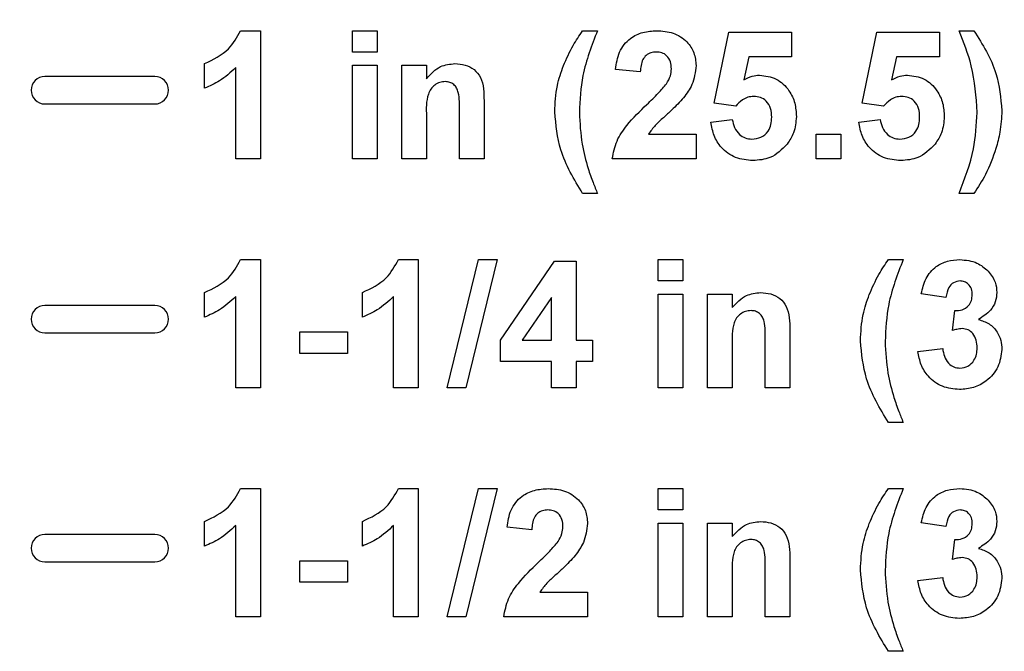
# Model space of a CAD drawing. Header units: inches. Extents: x 0.3 to 33.8, y 0.2 to 21.7.
# Tile 153 of 209: x 26.618 to 26.833, y 9.436 to 9.574. Entities that reach past the tile are written whole.
import ezdxf

# ---------------------------------------------------------------- set-up
doc = ezdxf.new("R2010")
doc.units = ezdxf.units.IN
doc.header["$MEASUREMENT"] = 0
doc.layers.add('BORDERS', color=7, linetype='Continuous')
doc.styles.add('SLDTEXTSTYLE0', font='TXT', dxfattribs={"width": 0.75})
doc.dimstyles.new('SLDDIMSTYLE0', dxfattribs={"dimtxt": 0.137795, "dimasz": 0.14, "dimexe": 0, "dimexo": 0.0625, "dimgap": 0.034449, "dimtad": 1, "dimdec": 3, "dimlfac": 5, "dimrnd": 1e-09, "dimzin": 12, "dimdsep": 46, "dimtxsty": 'SLDTEXTSTYLE0', "dimblk1": 'CLOSED', "dimblk2": 'CLOSED', "dimsah": 1, "dimcen": 0.09, "dimadec": 0, "dimazin": 3, "dimtfac": 1, "dimtdec": 3, "dimtofl": 0, "dimtmove": 0, "dimatfit": 3, "dimldrblk": 'CLOSED', "dimfxl": 0, "dimfrac": 2, "dimtolj": 1, "dimtzin": 12, "dimarcsym": 0})

# ---------------------------------------------------------------- blocks, each defined once
blk = doc.blocks.new('_Closed')
at = {"color": 0, "linetype": 'ByBlock', "lineweight": -2}
for p, q in [((-1, 0.166667), (0, 0)), ((-1, 0.166667), (-1, -0.166667)), ((0, 0), (-1, -0.166667)), ((0, 0), (-1, 0))]:
    blk.add_line(p, q, dxfattribs=at)
blk = doc.blocks.new('_D_14')
at = {"layer": 'BORDERS'}
for p, q in [((24.14414, 12.30188), (24.10215, 12.30188)), ((24.10215, 12.30188), (24.10215, 12.08313)), ((24.5514, 12.30188), (24.59338, 12.30188)), ((24.59338, 12.30188), (24.59338, 12.08313)), ((24.10215, 12.08313), (24.14414, 12.08313)), ((24.59338, 12.08313), (24.5514, 12.08313)), ((18.46353, 9.64151), (18.46353, 11.91633)), ((27.31498, 9.55759), (27.31498, 11.91633)), ((18.46353, 11.87696), (27.31498, 11.87696))]:
    blk.add_line(p, q, dxfattribs=at)
at = {"layer": 'BORDERS', "xscale": 0.14, "yscale": 0.14}
for p, rotation in [((18.46353, 11.87696, -0.1545), 180), ((27.31498, 11.87696, -0.1545), 360)]:
    blk.add_blockref('_Closed', p, dxfattribs=dict(at, rotation=rotation))
at = {"layer": 'BORDERS', "char_height": 0.137795, "attachment_point": 1, "style": 'SLDTEXTSTYLE0'}
for s, insert in [('1124', (24.14414, 12.26076)), ('44.257', (24.06777, 12.05459))]:
    blk.add_mtext(s, dxfattribs=dict(at, insert=insert))

msp = doc.modelspace()

# ---------------------------------------------------------------- linework, layer by layer
at = {"color": 7, "linetype": 'Continuous', "lineweight": 25}
for p, q in [((26.66643, 9.57196), (26.67075, 9.57196)), ((26.67075, 9.57196), (26.67075, 9.54396)), ((26.69086, 9.57196), (26.69624, 9.57196)), ((26.69086, 9.5673), (26.69086, 9.57196)), ((26.69624, 9.57196), (26.69624, 9.5673)), ((26.74111, 9.57196), (26.74434, 9.57196)), ((26.76983, 9.55611), (26.77306, 9.57161)), ((26.77306, 9.57161), (26.7867, 9.57161)), ((26.7867, 9.57161), (26.7867, 9.56622)), ((26.80214, 9.55611), (26.80537, 9.57161)), ((26.80537, 9.57161), (26.81901, 9.57161)), ((26.81901, 9.57161), (26.81901, 9.56622)), ((26.82332, 9.57196), (26.82655, 9.57196)), ((26.69624, 9.5673), (26.69086, 9.5673)), ((26.77737, 9.56622), (26.77628, 9.56122)), ((26.7867, 9.56622), (26.77737, 9.56622)), ((26.80968, 9.56622), (26.80858, 9.56122)), ((26.81901, 9.56622), (26.80968, 9.56622)), ((26.65855, 9.5594), (26.65855, 9.56478)), ((26.66537, 9.54396), (26.66537, 9.5639)), ((26.69086, 9.56443), (26.69624, 9.56443)), ((26.69086, 9.54396), (26.69086, 9.56443)), ((26.69624, 9.56443), (26.69624, 9.54396)), ((26.70163, 9.56443), (26.70701, 9.56443)), ((26.70163, 9.54396), (26.70163, 9.56443)), ((26.70701, 9.56443), (26.70701, 9.56148)), ((26.64768, 9.56196), (26.62368, 9.56196)), ((26.75368, 9.56299), (26.74829, 9.56352)), ((26.62368, 9.55596), (26.64768, 9.55596)), ((26.71957, 9.55662), (26.71957, 9.54396)), ((26.77453, 9.55545), (26.76983, 9.55611)), ((26.80683, 9.55545), (26.80214, 9.55611)), ((26.70701, 9.55328), (26.70701, 9.54396)), ((26.71419, 9.54396), (26.71419, 9.55446)), ((26.76911, 9.55197), (26.77378, 9.55258)), ((26.80142, 9.55197), (26.80609, 9.55258)), ((26.75548, 9.54935), (26.76588, 9.54935)), ((26.76588, 9.54935), (26.76588, 9.54396)), ((26.79209, 9.54935), (26.79747, 9.54935)), ((26.79209, 9.54396), (26.79209, 9.54935)), ((26.79747, 9.54935), (26.79747, 9.54396)), ((26.67075, 9.54396), (26.66537, 9.54396)), ((26.69624, 9.54396), (26.69086, 9.54396)), ((26.70701, 9.54396), (26.70163, 9.54396)), ((26.71957, 9.54396), (26.71419, 9.54396)), ((26.76588, 9.54396), (26.74757, 9.54396)), ((26.79747, 9.54396), (26.79209, 9.54396)), ((26.74434, 9.53643), (26.74111, 9.53643)), ((26.82655, 9.53643), (26.82332, 9.53643)), ((26.66643, 9.52196), (26.67075, 9.52196)), ((26.67075, 9.52196), (26.67075, 9.49396)), ((26.7009, 9.52196), (26.70522, 9.52196)), ((26.70522, 9.52196), (26.70522, 9.49396)), ((26.71156, 9.49396), (26.71839, 9.52196)), ((26.72245, 9.52196), (26.71563, 9.49396)), ((26.71839, 9.52196), (26.72245, 9.52196)), ((26.72316, 9.50436), (26.735, 9.52161)), ((26.735, 9.52161), (26.73968, 9.52161)), ((26.73968, 9.52161), (26.73968, 9.50437)), ((26.75763, 9.52196), (26.76301, 9.52196)), ((26.75763, 9.5173), (26.75763, 9.52196)), ((26.76301, 9.52196), (26.76301, 9.5173)), ((26.80788, 9.52196), (26.81111, 9.52196)), ((26.76301, 9.5173), (26.75763, 9.5173)), ((26.65855, 9.5094), (26.65855, 9.51478)), ((26.69301, 9.5094), (26.69301, 9.51478)), ((26.75763, 9.51443), (26.76301, 9.51443)), ((26.75763, 9.49396), (26.75763, 9.51443)), ((26.76301, 9.51443), (26.76301, 9.49396)), ((26.76839, 9.51443), (26.77378, 9.51443)), ((26.76839, 9.49396), (26.76839, 9.51443)), ((26.77378, 9.51443), (26.77378, 9.51148)), ((26.82045, 9.51371), (26.81506, 9.51452)), ((26.66537, 9.49396), (26.66537, 9.5139)), ((26.69983, 9.49396), (26.69983, 9.5139)), ((26.73429, 9.5137), (26.72789, 9.50437)), ((26.73429, 9.50437), (26.73429, 9.5137)), ((26.64768, 9.51196), (26.62368, 9.51196)), ((26.82188, 9.50649), (26.82239, 9.51084)), ((26.62368, 9.50596), (26.64768, 9.50596)), ((26.67937, 9.50617), (26.68978, 9.50617)), ((26.67937, 9.5015), (26.67937, 9.50617)), ((26.68978, 9.50617), (26.68978, 9.5015)), ((26.78634, 9.50662), (26.78634, 9.49396)), ((26.72316, 9.49971), (26.72316, 9.50436)), ((26.72789, 9.50437), (26.73429, 9.50437)), ((26.73968, 9.50437), (26.74327, 9.50437)), ((26.74327, 9.50437), (26.74327, 9.49971)), ((26.78096, 9.49396), (26.78096, 9.50446)), ((26.68978, 9.5015), (26.67937, 9.5015)), ((26.77378, 9.50328), (26.77378, 9.49396)), ((26.81434, 9.50192), (26.81973, 9.50258)), ((26.73429, 9.49971), (26.72316, 9.49971)), ((26.73429, 9.49396), (26.73429, 9.49971)), ((26.74327, 9.49971), (26.73968, 9.49971)), ((26.73968, 9.49971), (26.73968, 9.49396)), ((26.67075, 9.49396), (26.66537, 9.49396)), ((26.70522, 9.49396), (26.69983, 9.49396)), ((26.71563, 9.49396), (26.71156, 9.49396)), ((26.73968, 9.49396), (26.73429, 9.49396)), ((26.76301, 9.49396), (26.75763, 9.49396)), ((26.77378, 9.49396), (26.76839, 9.49396)), ((26.78634, 9.49396), (26.78096, 9.49396)), ((26.81111, 9.48643), (26.80788, 9.48643)), ((26.66643, 9.47196), (26.67075, 9.47196)), ((26.67075, 9.47196), (26.67075, 9.44396)), ((26.7009, 9.47196), (26.70522, 9.47196)), ((26.70522, 9.47196), (26.70522, 9.44396)), ((26.71156, 9.44396), (26.71839, 9.47196)), ((26.72245, 9.47196), (26.71563, 9.44396)), ((26.71839, 9.47196), (26.72245, 9.47196)), ((26.75763, 9.47196), (26.76301, 9.47196)), ((26.75763, 9.4673), (26.75763, 9.47196)), ((26.76301, 9.47196), (26.76301, 9.4673)), ((26.80788, 9.47196), (26.81111, 9.47196)), ((26.76301, 9.4673), (26.75763, 9.4673)), ((26.65855, 9.4594), (26.65855, 9.46478)), ((26.66537, 9.44396), (26.66537, 9.4639)), ((26.69301, 9.4594), (26.69301, 9.46478)), ((26.69983, 9.44396), (26.69983, 9.4639)), ((26.72998, 9.46299), (26.7246, 9.46352)), ((26.75763, 9.46443), (26.76301, 9.46443)), ((26.75763, 9.44396), (26.75763, 9.46443)), ((26.76301, 9.46443), (26.76301, 9.44396)), ((26.76839, 9.46443), (26.77378, 9.46443)), ((26.76839, 9.44396), (26.76839, 9.46443)), ((26.77378, 9.46443), (26.77378, 9.46148)), ((26.82045, 9.46371), (26.81506, 9.46452)), ((26.64768, 9.46196), (26.62368, 9.46196)), ((26.82188, 9.45649), (26.82239, 9.46084)), ((26.78634, 9.45662), (26.78634, 9.44396)), ((26.62368, 9.45596), (26.64768, 9.45596)), ((26.67937, 9.45617), (26.68978, 9.45617)), ((26.67937, 9.4515), (26.67937, 9.45617)), ((26.68978, 9.45617), (26.68978, 9.4515)), ((26.78096, 9.44396), (26.78096, 9.45446)), ((26.77378, 9.45328), (26.77378, 9.44396)), ((26.81434, 9.45192), (26.81973, 9.45258)), ((26.68978, 9.4515), (26.67937, 9.4515)), ((26.73178, 9.44935), (26.74219, 9.44935)), ((26.74219, 9.44935), (26.74219, 9.44396)), ((26.67075, 9.44396), (26.66537, 9.44396)), ((26.70522, 9.44396), (26.69983, 9.44396)), ((26.71563, 9.44396), (26.71156, 9.44396)), ((26.74219, 9.44396), (26.72388, 9.44396)), ((26.76301, 9.44396), (26.75763, 9.44396)), ((26.77378, 9.44396), (26.76839, 9.44396)), ((26.78634, 9.44396), (26.78096, 9.44396)), ((26.81111, 9.43643), (26.80788, 9.43643))]:
    msp.add_line(p, q, dxfattribs=at)
for centre, start, end in [((26.62368, 9.55896), 90, 270), ((26.64768, 9.55896), 270, 90), ((26.62368, 9.50896), 90, 270), ((26.64768, 9.50896), 270, 90), ((26.62368, 9.45896), 90, 270), ((26.64768, 9.45896), 270, 90)]:
    msp.add_arc(centre, 0.003, start, end, dxfattribs=at)
for points, knots in [([(26.65855, 9.56478), (26.66045, 9.56569), (26.66383, 9.56729), (26.66564, 9.57054), (26.66643, 9.57196)], [0, 0, 0, 0, 0.5609932, 1, 1, 1, 1]), ([(26.73692, 9.56433), (26.73757, 9.56583), (26.73875, 9.5685), (26.74039, 9.5709), (26.74111, 9.57196)], [0, 0, 0, 0, 0.559957, 1, 1, 1, 1]), ([(26.74434, 9.57196), (26.74309, 9.56874), (26.74085, 9.56298), (26.74053, 9.55682), (26.74039, 9.55411)], [0, 0, 0, 0, 0.560097, 1, 1, 1, 1]), ([(26.74829, 9.56352), (26.74848, 9.5648), (26.74887, 9.56736), (26.75118, 9.57033), (26.75425, 9.57176), (26.75627, 9.5719), (26.75729, 9.57196)], [0, 0, 0, 0, 0.280752, 0.55897, 0.779275, 1, 1, 1, 1]), ([(26.75729, 9.57196), (26.7585, 9.57189), (26.76092, 9.57173), (26.76384, 9.56984), (26.76562, 9.5672), (26.76579, 9.5653), (26.76588, 9.56435)], [0, 0, 0, 0, 0.280572, 0.55972, 0.779752, 1, 1, 1, 1]), ([(26.82727, 9.55411), (26.82703, 9.55755), (26.8266, 9.56371), (26.82432, 9.56944), (26.82332, 9.57196)], [0, 0, 0, 0, 0.559419, 1, 1, 1, 1]), ([(26.82655, 9.57196), (26.82844, 9.56895), (26.83183, 9.56357), (26.8324, 9.55727), (26.83265, 9.55449)], [0, 0, 0, 0, 0.559983, 1, 1, 1, 1]), ([(26.75718, 9.5673), (26.75679, 9.56727), (26.756, 9.56722), (26.75495, 9.56663), (26.7539, 9.56525), (26.75377, 9.56392), (26.75368, 9.56299)], [0, 0, 0, 0, 0.187236, 0.374084, 0.560696, 1, 1, 1, 1]), ([(26.7605, 9.56362), (26.76047, 9.56415), (26.76041, 9.5652), (26.75962, 9.56651), (26.75842, 9.56722), (26.75759, 9.56727), (26.75718, 9.5673)], [0, 0, 0, 0, 0.28062, 0.559496, 0.779382, 1, 1, 1, 1]), ([(26.66537, 9.5639), (26.66423, 9.56285), (26.6622, 9.56097), (26.65967, 9.55988), (26.65855, 9.5594)], [0, 0, 0, 0, 0.559748, 1, 1, 1, 1]), ([(26.70701, 9.56148), (26.70796, 9.56252), (26.70965, 9.56439), (26.71214, 9.56466), (26.71323, 9.56478)], [0, 0, 0, 0, 0.559491, 1, 1, 1, 1]), ([(26.71323, 9.56478), (26.71397, 9.56472), (26.71545, 9.5646), (26.71749, 9.56359), (26.71956, 9.56098), (26.71957, 9.55842), (26.71957, 9.55662)], [0, 0, 0, 0, 0.18733, 0.3744735, 0.5609049, 1, 1, 1, 1]), ([(26.73501, 9.55421), (26.7351, 9.55615), (26.73527, 9.55962), (26.73641, 9.56289), (26.73692, 9.56433)], [0, 0, 0, 0, 0.55986, 1, 1, 1, 1]), ([(26.76588, 9.56435), (26.7657, 9.56291), (26.76537, 9.56033), (26.76384, 9.55825), (26.76317, 9.55733)], [0, 0, 0, 0, 0.5585193, 1, 1, 1, 1]), ([(26.75943, 9.56039), (26.75976, 9.56095), (26.76035, 9.56196), (26.76045, 9.56311), (26.7605, 9.56362)], [0, 0, 0, 0, 0.560061, 1, 1, 1, 1]), ([(26.77628, 9.56122), (26.77688, 9.56155), (26.77797, 9.56214), (26.77919, 9.56223), (26.77973, 9.56227)], [0, 0, 0, 0, 0.559888, 1, 1, 1, 1]), ([(26.77973, 9.56227), (26.781, 9.5621), (26.78354, 9.56175), (26.78619, 9.55917), (26.7876, 9.55619), (26.78772, 9.5542), (26.78778, 9.5532)], [0, 0, 0, 0, 0.279008, 0.558651, 0.779071, 1, 1, 1, 1]), ([(26.80858, 9.56122), (26.80919, 9.56155), (26.81027, 9.56214), (26.8115, 9.56223), (26.81204, 9.56227)], [0, 0, 0, 0, 0.559888, 1, 1, 1, 1]), ([(26.81204, 9.56227), (26.81331, 9.5621), (26.81585, 9.56175), (26.8185, 9.55917), (26.8199, 9.55619), (26.82003, 9.5542), (26.82009, 9.5532)], [0, 0, 0, 0, 0.279008, 0.558651, 0.779071, 1, 1, 1, 1]), ([(26.71111, 9.56084), (26.7107, 9.5608), (26.70988, 9.56074), (26.70879, 9.56013), (26.70792, 9.55926), (26.70687, 9.55702), (26.70695, 9.55494), (26.70701, 9.55328)], [0, 0, 0, 0, 0.125032, 0.250033, 0.375026, 0.500058, 1, 1, 1, 1]), ([(26.71419, 9.55446), (26.71423, 9.55582), (26.71429, 9.55751), (26.71365, 9.55944), (26.71301, 9.56023), (26.71212, 9.56076), (26.71145, 9.56081), (26.71111, 9.56084)], [0, 0, 0, 0, 0.500597, 0.625513, 0.750322, 0.87511, 1, 1, 1, 1]), ([(26.75515, 9.55587), (26.75599, 9.55667), (26.75751, 9.5581), (26.75884, 9.55969), (26.75943, 9.56039)], [0, 0, 0, 0, 0.560237, 1, 1, 1, 1]), ([(26.76317, 9.55733), (26.76231, 9.5564), (26.7609, 9.55488), (26.75875, 9.55295), (26.7569, 9.55134), (26.75595, 9.55001), (26.75548, 9.54935)], [0, 0, 0, 0, 0.339989, 0.560194, 0.780381, 1, 1, 1, 1]), ([(26.77845, 9.55761), (26.77802, 9.55757), (26.77715, 9.55749), (26.77574, 9.55677), (26.77499, 9.55595), (26.77453, 9.55545)], [0, 0, 0, 0, 0.2799827, 0.5600933, 1, 1, 1, 1]), ([(26.78239, 9.55308), (26.78236, 9.55372), (26.7823, 9.55499), (26.78138, 9.55659), (26.77996, 9.55749), (26.77895, 9.55757), (26.77845, 9.55761)], [0, 0, 0, 0, 0.28088, 0.559423, 0.779465, 1, 1, 1, 1]), ([(26.81076, 9.55761), (26.81033, 9.55757), (26.80946, 9.55749), (26.80805, 9.55677), (26.8073, 9.55595), (26.80683, 9.55545)], [0, 0, 0, 0, 0.279983, 0.560093, 1, 1, 1, 1]), ([(26.8147, 9.55308), (26.81467, 9.55372), (26.81461, 9.55499), (26.81369, 9.55659), (26.81226, 9.55749), (26.81126, 9.55757), (26.81076, 9.55761)], [0, 0, 0, 0, 0.2808798, 0.5594232, 0.7794649, 1, 1, 1, 1]), ([(26.74757, 9.54396), (26.74784, 9.5453), (26.74836, 9.54796), (26.75115, 9.55199), (26.75363, 9.55439), (26.75515, 9.55587)], [0, 0, 0, 0, 0.279577, 0.559338, 1, 1, 1, 1]), ([(26.74111, 9.53643), (26.73924, 9.53951), (26.7359, 9.54502), (26.73528, 9.5514), (26.73501, 9.55421)], [0, 0, 0, 0, 0.5600126, 1, 1, 1, 1]), ([(26.74039, 9.55411), (26.74051, 9.55178), (26.74072, 9.54762), (26.74181, 9.54361), (26.7423, 9.54184)], [0, 0, 0, 0, 0.559859, 1, 1, 1, 1]), ([(26.77805, 9.54827), (26.77874, 9.54835), (26.78011, 9.54851), (26.78164, 9.54981), (26.78232, 9.55147), (26.78237, 9.55254), (26.78239, 9.55308)], [0, 0, 0, 0, 0.279579, 0.558657, 0.778915, 1, 1, 1, 1]), ([(26.78778, 9.5532), (26.78768, 9.55198), (26.7875, 9.54982), (26.78631, 9.54801), (26.78579, 9.54721)], [0, 0, 0, 0, 0.559497, 1, 1, 1, 1]), ([(26.81036, 9.54827), (26.81105, 9.54835), (26.81241, 9.54851), (26.81395, 9.54981), (26.81462, 9.55147), (26.81468, 9.55254), (26.8147, 9.55308)], [0, 0, 0, 0, 0.279579, 0.558657, 0.778915, 1, 1, 1, 1]), ([(26.82009, 9.5532), (26.81999, 9.55198), (26.8198, 9.54982), (26.81862, 9.54801), (26.8181, 9.54721)], [0, 0, 0, 0, 0.559497, 1, 1, 1, 1]), ([(26.82332, 9.53643), (26.82455, 9.53962), (26.82676, 9.54533), (26.82711, 9.55142), (26.82727, 9.55411)], [0, 0, 0, 0, 0.559846, 1, 1, 1, 1]), ([(26.83265, 9.55449), (26.83257, 9.55292), (26.83242, 9.55011), (26.83169, 9.5474), (26.83137, 9.54621)], [0, 0, 0, 0, 0.559807, 1, 1, 1, 1]), ([(26.77828, 9.54361), (26.77699, 9.54371), (26.77441, 9.54393), (26.77142, 9.54614), (26.76967, 9.54899), (26.7693, 9.55098), (26.76911, 9.55197)], [0, 0, 0, 0, 0.2799489, 0.5590156, 0.7793233, 1, 1, 1, 1]), ([(26.77378, 9.55258), (26.7739, 9.55197), (26.77414, 9.55074), (26.77522, 9.54933), (26.77658, 9.54843), (26.77756, 9.54832), (26.77805, 9.54827)], [0, 0, 0, 0, 0.280333, 0.559948, 0.780025, 1, 1, 1, 1]), ([(26.81059, 9.54361), (26.8093, 9.54371), (26.80672, 9.54393), (26.80372, 9.54614), (26.80198, 9.54899), (26.80161, 9.55098), (26.80142, 9.55197)], [0, 0, 0, 0, 0.279949, 0.559016, 0.779323, 1, 1, 1, 1]), ([(26.80609, 9.55258), (26.80621, 9.55197), (26.80645, 9.55074), (26.80753, 9.54933), (26.80889, 9.54843), (26.80987, 9.54832), (26.81036, 9.54827)], [0, 0, 0, 0, 0.280333, 0.559948, 0.780025, 1, 1, 1, 1]), ([(26.78579, 9.54721), (26.78462, 9.54603), (26.78252, 9.54392), (26.77958, 9.5437), (26.77828, 9.54361)], [0, 0, 0, 0, 0.558335, 1, 1, 1, 1]), ([(26.8181, 9.54721), (26.81693, 9.54603), (26.81482, 9.54392), (26.81188, 9.5437), (26.81059, 9.54361)], [0, 0, 0, 0, 0.558335, 1, 1, 1, 1]), ([(26.83137, 9.54621), (26.83068, 9.54428), (26.82944, 9.54083), (26.82743, 9.53777), (26.82655, 9.53643)], [0, 0, 0, 0, 0.559781, 1, 1, 1, 1]), ([(26.7423, 9.54184), (26.74265, 9.54082), (26.74328, 9.539), (26.74402, 9.53721), (26.74434, 9.53643)], [0, 0, 0, 0, 0.559956, 1, 1, 1, 1]), ([(26.65855, 9.51478), (26.66045, 9.51569), (26.66383, 9.51729), (26.66564, 9.52054), (26.66643, 9.52196)], [0, 0, 0, 0, 0.5609932, 1, 1, 1, 1]), ([(26.69301, 9.51478), (26.69491, 9.51569), (26.69829, 9.51729), (26.7001, 9.52054), (26.7009, 9.52196)], [0, 0, 0, 0, 0.5609932, 1, 1, 1, 1]), ([(26.80369, 9.51433), (26.80434, 9.51583), (26.80552, 9.5185), (26.80716, 9.5209), (26.80788, 9.52196)], [0, 0, 0, 0, 0.559957, 1, 1, 1, 1]), ([(26.81111, 9.52196), (26.80986, 9.51874), (26.80762, 9.51298), (26.8073, 9.50682), (26.80716, 9.50411)], [0, 0, 0, 0, 0.560097, 1, 1, 1, 1]), ([(26.81506, 9.51452), (26.81533, 9.51565), (26.81585, 9.51791), (26.818, 9.52049), (26.82075, 9.52177), (26.82257, 9.5219), (26.82347, 9.52196)], [0, 0, 0, 0, 0.280733, 0.55923, 0.779497, 1, 1, 1, 1]), ([(26.82347, 9.52196), (26.82479, 9.52186), (26.82713, 9.52166), (26.82888, 9.52012), (26.82966, 9.51945)], [0, 0, 0, 0, 0.559743, 1, 1, 1, 1]), ([(26.82966, 9.51945), (26.83026, 9.51867), (26.83135, 9.51729), (26.83151, 9.51555), (26.83157, 9.51478)], [0, 0, 0, 0, 0.559637, 1, 1, 1, 1]), ([(26.82352, 9.5173), (26.82303, 9.51722), (26.82205, 9.51707), (26.8208, 9.51571), (26.82058, 9.51447), (26.82045, 9.51371)], [0, 0, 0, 0, 0.27936, 0.559505, 1, 1, 1, 1]), ([(26.82619, 9.51431), (26.82616, 9.51474), (26.82611, 9.51558), (26.82545, 9.51661), (26.82452, 9.51722), (26.82385, 9.51727), (26.82352, 9.5173)], [0, 0, 0, 0, 0.280448, 0.559673, 0.779616, 1, 1, 1, 1]), ([(26.77378, 9.51148), (26.77473, 9.51252), (26.77642, 9.51439), (26.77891, 9.51466), (26.78, 9.51478)], [0, 0, 0, 0, 0.559491, 1, 1, 1, 1]), ([(26.78, 9.51478), (26.78074, 9.51472), (26.78222, 9.5146), (26.78426, 9.51359), (26.78633, 9.51098), (26.78634, 9.50842), (26.78634, 9.50662)], [0, 0, 0, 0, 0.18733, 0.374473, 0.560905, 1, 1, 1, 1]), ([(26.80178, 9.50421), (26.80187, 9.50615), (26.80204, 9.50962), (26.80318, 9.51289), (26.80369, 9.51433)], [0, 0, 0, 0, 0.5598596, 1, 1, 1, 1]), ([(26.83157, 9.51478), (26.83151, 9.51408), (26.83137, 9.51268), (26.83001, 9.51047), (26.82848, 9.5095), (26.82755, 9.5089)], [0, 0, 0, 0, 0.280016, 0.56006, 1, 1, 1, 1]), ([(26.66537, 9.5139), (26.66423, 9.51285), (26.6622, 9.51097), (26.65967, 9.50988), (26.65855, 9.5094)], [0, 0, 0, 0, 0.559748, 1, 1, 1, 1]), ([(26.69983, 9.5139), (26.69869, 9.51285), (26.69666, 9.51097), (26.69413, 9.50988), (26.69301, 9.5094)], [0, 0, 0, 0, 0.559748, 1, 1, 1, 1]), ([(26.82239, 9.51084), (26.82294, 9.51085), (26.82404, 9.51089), (26.82539, 9.51175), (26.8261, 9.51302), (26.82616, 9.51388), (26.82619, 9.51431)], [0, 0, 0, 0, 0.280409, 0.55864, 0.779084, 1, 1, 1, 1]), ([(26.77788, 9.51084), (26.77747, 9.5108), (26.77665, 9.51074), (26.77556, 9.51013), (26.77468, 9.50926), (26.77364, 9.50702), (26.77372, 9.50494), (26.77378, 9.50328)], [0, 0, 0, 0, 0.125032, 0.250033, 0.375026, 0.500058, 1, 1, 1, 1]), ([(26.78096, 9.50446), (26.781, 9.50582), (26.78106, 9.50751), (26.78042, 9.50944), (26.77978, 9.51023), (26.77889, 9.51076), (26.77822, 9.51081), (26.77788, 9.51084)], [0, 0, 0, 0, 0.500597, 0.625513, 0.750322, 0.87511, 1, 1, 1, 1]), ([(26.82755, 9.5089), (26.82836, 9.50864), (26.82997, 9.50812), (26.83162, 9.50634), (26.83252, 9.50435), (26.83261, 9.50302), (26.83265, 9.50236)], [0, 0, 0, 0, 0.279745, 0.5593138, 0.7795122, 1, 1, 1, 1]), ([(26.82402, 9.50689), (26.82361, 9.50685), (26.82289, 9.50679), (26.82219, 9.50658), (26.82188, 9.50649)], [0, 0, 0, 0, 0.55968, 1, 1, 1, 1]), ([(26.82727, 9.50271), (26.82724, 9.50326), (26.82718, 9.50437), (26.82644, 9.50576), (26.82533, 9.50673), (26.82446, 9.50683), (26.82402, 9.50689)], [0, 0, 0, 0, 0.280735, 0.560296, 0.780292, 1, 1, 1, 1]), ([(26.80788, 9.48643), (26.80601, 9.48951), (26.80267, 9.49502), (26.80205, 9.5014), (26.80178, 9.50421)], [0, 0, 0, 0, 0.5600126, 1, 1, 1, 1]), ([(26.80716, 9.50411), (26.80728, 9.50178), (26.80749, 9.49762), (26.80858, 9.49361), (26.80907, 9.49184)], [0, 0, 0, 0, 0.5598588, 1, 1, 1, 1]), ([(26.8234, 9.49361), (26.82213, 9.49372), (26.81958, 9.49396), (26.81664, 9.49616), (26.81486, 9.49896), (26.81452, 9.50093), (26.81434, 9.50192)], [0, 0, 0, 0, 0.279859, 0.559146, 0.779443, 1, 1, 1, 1]), ([(26.81973, 9.50258), (26.81982, 9.50199), (26.82001, 9.50083), (26.82086, 9.49937), (26.82212, 9.49842), (26.82305, 9.49832), (26.82351, 9.49827)], [0, 0, 0, 0, 0.280727, 0.560371, 0.780267, 1, 1, 1, 1]), ([(26.83265, 9.50236), (26.83248, 9.50103), (26.83214, 9.49836), (26.82957, 9.4955), (26.82654, 9.49384), (26.82445, 9.49368), (26.8234, 9.49361)], [0, 0, 0, 0, 0.279295, 0.559005, 0.779349, 1, 1, 1, 1]), ([(26.82351, 9.49827), (26.82412, 9.49836), (26.82534, 9.49853), (26.82659, 9.49982), (26.82719, 9.50127), (26.82724, 9.50223), (26.82727, 9.50271)], [0, 0, 0, 0, 0.278835, 0.558287, 0.778836, 1, 1, 1, 1]), ([(26.80907, 9.49184), (26.80942, 9.49082), (26.81005, 9.489), (26.81079, 9.48721), (26.81111, 9.48643)], [0, 0, 0, 0, 0.559956, 1, 1, 1, 1]), ([(26.65855, 9.46478), (26.66045, 9.46569), (26.66383, 9.46729), (26.66564, 9.47054), (26.66643, 9.47196)], [0, 0, 0, 0, 0.5609932, 1, 1, 1, 1]), ([(26.69301, 9.46478), (26.69491, 9.46569), (26.69829, 9.46729), (26.7001, 9.47054), (26.7009, 9.47196)], [0, 0, 0, 0, 0.560993, 1, 1, 1, 1]), ([(26.7246, 9.46352), (26.72479, 9.4648), (26.72517, 9.46736), (26.72749, 9.47033), (26.73056, 9.47176), (26.73258, 9.4719), (26.7336, 9.47196)], [0, 0, 0, 0, 0.280752, 0.55897, 0.779275, 1, 1, 1, 1]), ([(26.7336, 9.47196), (26.73481, 9.47189), (26.73723, 9.47173), (26.74015, 9.46984), (26.74193, 9.4672), (26.7421, 9.4653), (26.74219, 9.46435)], [0, 0, 0, 0, 0.280572, 0.5597203, 0.779752, 1, 1, 1, 1]), ([(26.80369, 9.46433), (26.80434, 9.46583), (26.80552, 9.4685), (26.80716, 9.4709), (26.80788, 9.47196)], [0, 0, 0, 0, 0.559957, 1, 1, 1, 1]), ([(26.81111, 9.47196), (26.80986, 9.46874), (26.80762, 9.46298), (26.8073, 9.45682), (26.80716, 9.45411)], [0, 0, 0, 0, 0.560097, 1, 1, 1, 1]), ([(26.81506, 9.46452), (26.81533, 9.46565), (26.81585, 9.46791), (26.818, 9.47049), (26.82075, 9.47177), (26.82257, 9.4719), (26.82347, 9.47196)], [0, 0, 0, 0, 0.2807332, 0.5592299, 0.7794975, 1, 1, 1, 1]), ([(26.82347, 9.47196), (26.82479, 9.47186), (26.82713, 9.47166), (26.82888, 9.47012), (26.82966, 9.46945)], [0, 0, 0, 0, 0.559743, 1, 1, 1, 1]), ([(26.82966, 9.46945), (26.83026, 9.46867), (26.83135, 9.46729), (26.83151, 9.46555), (26.83157, 9.46478)], [0, 0, 0, 0, 0.559637, 1, 1, 1, 1]), ([(26.73348, 9.4673), (26.73309, 9.46727), (26.73231, 9.46722), (26.73126, 9.46663), (26.73021, 9.46525), (26.73008, 9.46392), (26.72998, 9.46299)], [0, 0, 0, 0, 0.187236, 0.374084, 0.560696, 1, 1, 1, 1]), ([(26.73681, 9.46362), (26.73678, 9.46415), (26.73672, 9.4652), (26.73592, 9.46651), (26.73473, 9.46722), (26.7339, 9.46727), (26.73348, 9.4673)], [0, 0, 0, 0, 0.28062, 0.559496, 0.779382, 1, 1, 1, 1]), ([(26.82352, 9.4673), (26.82303, 9.46722), (26.82205, 9.46707), (26.8208, 9.46571), (26.82058, 9.46447), (26.82045, 9.46371)], [0, 0, 0, 0, 0.27936, 0.559505, 1, 1, 1, 1]), ([(26.82619, 9.46431), (26.82616, 9.46474), (26.82611, 9.46558), (26.82545, 9.46661), (26.82452, 9.46722), (26.82385, 9.46727), (26.82352, 9.4673)], [0, 0, 0, 0, 0.2804476, 0.5596734, 0.7796155, 1, 1, 1, 1]), ([(26.66537, 9.4639), (26.66423, 9.46285), (26.6622, 9.46097), (26.65967, 9.45988), (26.65855, 9.4594)], [0, 0, 0, 0, 0.559748, 1, 1, 1, 1]), ([(26.69983, 9.4639), (26.69869, 9.46285), (26.69666, 9.46097), (26.69413, 9.45988), (26.69301, 9.4594)], [0, 0, 0, 0, 0.559748, 1, 1, 1, 1]), ([(26.73574, 9.46039), (26.73607, 9.46095), (26.73666, 9.46196), (26.73676, 9.46311), (26.73681, 9.46362)], [0, 0, 0, 0, 0.560061, 1, 1, 1, 1]), ([(26.74219, 9.46435), (26.74201, 9.46291), (26.74168, 9.46033), (26.74015, 9.45825), (26.73947, 9.45733)], [0, 0, 0, 0, 0.558519, 1, 1, 1, 1]), ([(26.77378, 9.46148), (26.77473, 9.46252), (26.77642, 9.46439), (26.77891, 9.46466), (26.78, 9.46478)], [0, 0, 0, 0, 0.559491, 1, 1, 1, 1]), ([(26.78, 9.46478), (26.78074, 9.46472), (26.78222, 9.4646), (26.78426, 9.46359), (26.78633, 9.46098), (26.78634, 9.45842), (26.78634, 9.45662)], [0, 0, 0, 0, 0.18733, 0.3744735, 0.5609049, 1, 1, 1, 1]), ([(26.80178, 9.45421), (26.80187, 9.45615), (26.80204, 9.45962), (26.80318, 9.46289), (26.80369, 9.46433)], [0, 0, 0, 0, 0.5598596, 1, 1, 1, 1]), ([(26.82239, 9.46084), (26.82294, 9.46085), (26.82404, 9.46089), (26.82539, 9.46175), (26.8261, 9.46302), (26.82616, 9.46388), (26.82619, 9.46431)], [0, 0, 0, 0, 0.280409, 0.55864, 0.779084, 1, 1, 1, 1]), ([(26.83157, 9.46478), (26.83151, 9.46408), (26.83137, 9.46268), (26.83001, 9.46047), (26.82848, 9.4595), (26.82755, 9.4589)], [0, 0, 0, 0, 0.280016, 0.56006, 1, 1, 1, 1]), ([(26.77788, 9.46084), (26.77747, 9.4608), (26.77665, 9.46074), (26.77556, 9.46013), (26.77468, 9.45926), (26.77364, 9.45702), (26.77372, 9.45494), (26.77378, 9.45328)], [0, 0, 0, 0, 0.125032, 0.250033, 0.375026, 0.500058, 1, 1, 1, 1]), ([(26.78096, 9.45446), (26.781, 9.45582), (26.78106, 9.45751), (26.78042, 9.45944), (26.77978, 9.46023), (26.77889, 9.46076), (26.77822, 9.46081), (26.77788, 9.46084)], [0, 0, 0, 0, 0.500597, 0.625513, 0.750322, 0.87511, 1, 1, 1, 1]), ([(26.73145, 9.45587), (26.7323, 9.45667), (26.73381, 9.4581), (26.73515, 9.45969), (26.73574, 9.46039)], [0, 0, 0, 0, 0.560237, 1, 1, 1, 1]), ([(26.82755, 9.4589), (26.82836, 9.45864), (26.82997, 9.45812), (26.83162, 9.45634), (26.83252, 9.45435), (26.83261, 9.45302), (26.83265, 9.45236)], [0, 0, 0, 0, 0.279745, 0.559314, 0.779512, 1, 1, 1, 1]), ([(26.73947, 9.45733), (26.73862, 9.4564), (26.73721, 9.45488), (26.73506, 9.45295), (26.73321, 9.45134), (26.73226, 9.45001), (26.73178, 9.44935)], [0, 0, 0, 0, 0.339989, 0.560194, 0.780381, 1, 1, 1, 1]), ([(26.82402, 9.45689), (26.82361, 9.45685), (26.82289, 9.45679), (26.82219, 9.45658), (26.82188, 9.45649)], [0, 0, 0, 0, 0.55968, 1, 1, 1, 1]), ([(26.82727, 9.45271), (26.82724, 9.45326), (26.82718, 9.45437), (26.82644, 9.45576), (26.82533, 9.45673), (26.82446, 9.45683), (26.82402, 9.45689)], [0, 0, 0, 0, 0.280735, 0.560296, 0.780292, 1, 1, 1, 1]), ([(26.72388, 9.44396), (26.72414, 9.4453), (26.72467, 9.44796), (26.72746, 9.45199), (26.72994, 9.45439), (26.73145, 9.45587)], [0, 0, 0, 0, 0.279577, 0.559338, 1, 1, 1, 1]), ([(26.80788, 9.43643), (26.80601, 9.43951), (26.80267, 9.44502), (26.80205, 9.4514), (26.80178, 9.45421)], [0, 0, 0, 0, 0.560013, 1, 1, 1, 1]), ([(26.80716, 9.45411), (26.80728, 9.45178), (26.80749, 9.44762), (26.80858, 9.44361), (26.80907, 9.44184)], [0, 0, 0, 0, 0.5598588, 1, 1, 1, 1]), ([(26.81973, 9.45258), (26.81982, 9.45199), (26.82001, 9.45083), (26.82086, 9.44937), (26.82212, 9.44842), (26.82305, 9.44832), (26.82351, 9.44827)], [0, 0, 0, 0, 0.280727, 0.560371, 0.780267, 1, 1, 1, 1]), ([(26.83265, 9.45236), (26.83248, 9.45103), (26.83214, 9.44836), (26.82957, 9.4455), (26.82654, 9.44384), (26.82445, 9.44368), (26.8234, 9.44361)], [0, 0, 0, 0, 0.279295, 0.559005, 0.779349, 1, 1, 1, 1]), ([(26.82351, 9.44827), (26.82412, 9.44836), (26.82534, 9.44853), (26.82659, 9.44982), (26.82719, 9.45127), (26.82724, 9.45223), (26.82727, 9.45271)], [0, 0, 0, 0, 0.278835, 0.558287, 0.778836, 1, 1, 1, 1]), ([(26.8234, 9.44361), (26.82213, 9.44372), (26.81958, 9.44396), (26.81664, 9.44616), (26.81486, 9.44896), (26.81452, 9.45093), (26.81434, 9.45192)], [0, 0, 0, 0, 0.279859, 0.559146, 0.779443, 1, 1, 1, 1]), ([(26.80907, 9.44184), (26.80942, 9.44082), (26.81005, 9.439), (26.81079, 9.43721), (26.81111, 9.43643)], [0, 0, 0, 0, 0.559956, 1, 1, 1, 1])]:
    msp.add_open_spline(points, degree=3, knots=knots, dxfattribs=at)

# ---------------------------------------------------------------- dimensions: what is measured, and where the dimension line sits
at = {"layer": 'BORDERS'}
dim = msp.add_linear_dim(base=(27.31498, 11.87696), p1=(18.46353, 9.60214), p2=(27.31498, 9.51822), dimstyle='SLDDIMSTYLE0', dxfattribs=at)
dim.commit()
dim.dimension.update_dxf_attribs({"geometry": '_D_14', "text_midpoint": (24.34777, 11.87696), "dimtype": 160})

doc.saveas('drawing.dxf')
